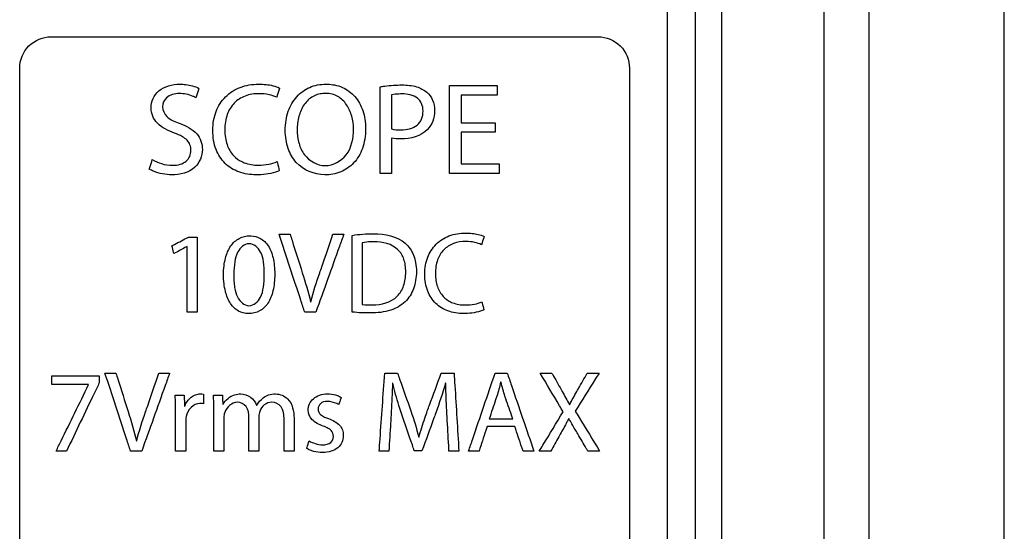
# Model space of a CAD drawing. Header units: inches. Extents: x 0 to 34, y 0 to 22.
# Tile 15 of 86: x 5.231 to 5.703, y 12.339 to 12.585. Entities that reach past the tile are written whole.
import ezdxf

# ---------------------------------------------------------------- set-up
doc = ezdxf.new("R2010")
doc.units = ezdxf.units.IN
doc.header["$LTSCALE"] = 1.87
doc.header["$MEASUREMENT"] = 0
doc.layers.get('0').update_dxf_attribs({"linetype": 'CONTINUOUS'})
doc.layers.add('DATUMCURVES', color=7, linetype='CONTINUOUS')

msp = doc.modelspace()

# ---------------------------------------------------------------- linework, layer by layer
at = {"color": 7, "linetype": 'CONTINUOUS'}
for p, q in [((5.61676, 13.05727), (5.61676, 9.89978)), ((5.63841, 13.03228), (5.63841, 9.89978)), ((5.70336, 9.77466), (5.70335, 13.03359)), ((5.5678, 12.98266), (5.5678, 9.92016)), ((5.5553, 9.93266), (5.5553, 12.97016))]:
    msp.add_line(p, q, dxfattribs=at)
at = {"layer": 'DATUMCURVES', "color": 40, "linetype": 'CONTINUOUS'}
for points, knots in [([(5.55529, 9.93266, -0.03845), (5.55529, 10.09086, -0.03845), (5.55529, 11.10336, -0.03845), (5.55529, 12.11586, -0.03845), (5.55529, 12.97015, -0.03845)], [0, 0, 0, 0, 0.15625, 1, 1, 1, 1]), ([(5.54175, 12.94058, -0.03845), (5.54175, 12.87203, -0.03845), (5.54175, 12.43334, -0.03845), (5.54175, 11.99466, -0.03845), (5.54175, 11.62452, -0.03845)], [0, 0, 0, 0, 0.15625, 1, 1, 1, 1]), ([(5.23128, 12.56166, -0.03845), (5.23128, 12.56548, -0.03845), (5.2345, 12.57344, -0.03845), (5.24246, 12.57666, -0.03845), (5.24628, 12.57666, -0.03845)], [0, 0, 0, 0, 0.499996, 1, 1, 1, 1]), ([(5.24628, 12.57666, -0.03845), (5.25994, 12.57666, -0.03845), (5.3474, 12.57666, -0.03845), (5.43485, 12.57666, -0.03845), (5.50864, 12.57666, -0.03845)], [0, 0, 0, 0, 0.15625, 1, 1, 1, 1]), ([(5.50864, 12.57666, -0.03845), (5.51247, 12.57666, -0.03845), (5.52042, 12.57344, -0.03845), (5.52364, 12.56548, -0.03845), (5.52364, 12.56166, -0.03845)], [0, 0, 0, 0, 0.500004, 1, 1, 1, 1]), ([(5.23128, 11.64081, -0.03845), (5.23128, 11.68877, -0.03845), (5.23128, 11.99572, -0.03845), (5.23128, 12.30267, -0.03845), (5.23128, 12.56166, -0.03845)], [0, 0, 0, 0, 0.15625, 1, 1, 1, 1]), ([(5.52364, 12.56166, -0.03845), (5.52364, 12.5137, -0.03845), (5.52364, 12.20675, -0.03845), (5.52364, 11.8998, -0.03845), (5.52364, 11.64081, -0.03845)], [0, 0, 0, 0, 0.15625, 1, 1, 1, 1]), ([(5.30543, 12.53049, -0.03845), (5.30248, 12.53157, -0.03845), (5.29823, 12.53355, -0.03845), (5.29478, 12.53842, -0.03845), (5.29402, 12.5427, -0.03845), (5.29494, 12.54717, -0.03845), (5.29907, 12.55252, -0.03845), (5.30446, 12.55394, -0.03845), (5.30793, 12.55394, -0.03845)], [0, 0, 0, 0, 0.254104, 0.360521, 0.470503, 0.596234, 0.71923, 1, 1, 1, 1]), ([(5.30793, 12.55394, -0.03845), (5.30893, 12.55394, -0.03845), (5.31209, 12.55376, -0.03845), (5.3153, 12.55298, -0.03845), (5.31719, 12.55187, -0.03845)], [0, 0, 0, 0, 0.3135, 1, 1, 1, 1]), ([(5.34462, 12.51042, -0.03845), (5.34183, 12.51042, -0.03845), (5.33639, 12.51122, -0.03845), (5.3293, 12.51552, -0.03845), (5.32558, 12.52141, -0.03845), (5.32411, 12.52703, -0.03845), (5.32374, 12.53176, -0.03845), (5.32412, 12.53648, -0.03845), (5.32566, 12.54215, -0.03845), (5.32952, 12.54828, -0.03845), (5.33696, 12.55301, -0.03845), (5.34284, 12.55394, -0.03845), (5.34587, 12.55394, -0.03845)], [0, 0, 0, 0, 0.12241, 0.235729, 0.352528, 0.417571, 0.489506, 0.559308, 0.624455, 0.745982, 0.867078, 1, 1, 1, 1]), ([(5.34587, 12.55394, -0.03845), (5.34706, 12.55394, -0.03845), (5.35045, 12.55375, -0.03845), (5.3539, 12.55309, -0.03845), (5.35588, 12.55206, -0.03845)], [0, 0, 0, 0, 0.347748, 1, 1, 1, 1]), ([(5.37759, 12.51042, -0.03845), (5.37252, 12.51052, -0.03845), (5.36455, 12.51375, -0.03845), (5.36016, 12.52191, -0.03845), (5.35883, 12.52731, -0.03845), (5.3585, 12.53188, -0.03845), (5.35884, 12.5365, -0.03845), (5.36023, 12.54213, -0.03845), (5.36361, 12.54815, -0.03845), (5.37019, 12.55295, -0.03845), (5.37574, 12.55398, -0.03845), (5.37868, 12.55394, -0.03845), (5.37896, 12.55393, -0.03845)], [0, 0, 0, 0, 0.22841, 0.347715, 0.413048, 0.483381, 0.556967, 0.625025, 0.748726, 0.8655, 0.987272, 1, 1, 1, 1]), ([(5.37896, 12.55393, -0.03845), (5.38007, 12.55388, -0.03845), (5.38247, 12.55361, -0.03845), (5.38716, 12.55216, -0.03845), (5.39247, 12.54825, -0.03845), (5.39564, 12.54241, -0.03845), (5.39692, 12.53705, -0.03845), (5.39724, 12.53242, -0.03845), (5.39689, 12.52766, -0.03845), (5.39545, 12.52187, -0.03845), (5.39196, 12.51584, -0.03845), (5.3853, 12.51134, -0.03845), (5.38021, 12.51037, -0.03845), (5.37759, 12.51042, -0.03845)], [0, 0, 0, 0, 0.05178, 0.112374, 0.228093, 0.34877, 0.414481, 0.484835, 0.564501, 0.636212, 0.762689, 0.87974, 1, 1, 1, 1]), ([(5.40418, 12.55269, -0.03845), (5.40489, 12.55282, -0.03845), (5.40834, 12.55338, -0.03845), (5.41184, 12.55356, -0.03845), (5.41462, 12.55356, -0.03845)], [0, 0, 0, 0, 0.205145, 1, 1, 1, 1]), ([(5.40418, 12.51111, -0.03845), (5.40418, 12.51328, -0.03845), (5.40418, 12.52714, -0.03845), (5.40418, 12.54099, -0.03845), (5.40418, 12.55269, -0.03845)], [0, 0, 0, 0, 0.15625, 1, 1, 1, 1]), ([(5.41462, 12.55356, -0.03845), (5.41697, 12.55356, -0.03845), (5.42119, 12.55319, -0.03845), (5.42649, 12.55057, -0.03845), (5.42961, 12.54629, -0.03845), (5.43046, 12.54124, -0.03845), (5.42976, 12.5362, -0.03845), (5.42542, 12.52939, -0.03845), (5.41856, 12.52762, -0.03845), (5.41399, 12.52762, -0.03845)], [0, 0, 0, 0, 0.153738, 0.273353, 0.374819, 0.487537, 0.600589, 0.701304, 1, 1, 1, 1]), ([(5.43737, 12.51111, -0.03845), (5.43737, 12.51331, -0.03845), (5.43737, 12.52735, -0.03845), (5.43737, 12.5414, -0.03845), (5.43737, 12.55325, -0.03845)], [0, 0, 0, 0, 0.15625, 1, 1, 1, 1]), ([(5.43737, 12.55325, -0.03845), (5.43856, 12.55325, -0.03845), (5.44616, 12.55325, -0.03845), (5.45377, 12.55325, -0.03845), (5.46019, 12.55325, -0.03845)], [0, 0, 0, 0, 0.15625, 1, 1, 1, 1]), ([(5.46019, 12.55325, -0.03845), (5.46019, 12.55301, -0.03845), (5.46019, 12.55149, -0.03845), (5.46019, 12.54997, -0.03845), (5.46019, 12.54869, -0.03845)], [0, 0, 0, 0, 0.15625, 1, 1, 1, 1]), ([(5.30775, 12.54944, -0.03845), (5.30559, 12.54944, -0.03845), (5.30147, 12.54849, -0.03845), (5.29905, 12.54293, -0.03845), (5.30179, 12.53723, -0.03845), (5.30593, 12.53587, -0.03845), (5.30818, 12.53499, -0.03845)], [0, 0, 0, 0, 0.27624, 0.472978, 0.691122, 1, 1, 1, 1]), ([(5.31569, 12.54743, -0.03845), (5.31528, 12.54768, -0.03845), (5.31283, 12.54893, -0.03845), (5.31002, 12.54944, -0.03845), (5.30775, 12.54944, -0.03845)], [0, 0, 0, 0, 0.172263, 1, 1, 1, 1]), ([(5.31719, 12.55187, -0.03845), (5.31711, 12.55164, -0.03845), (5.31661, 12.55016, -0.03845), (5.31611, 12.54868, -0.03845), (5.31569, 12.54743, -0.03845)], [0, 0, 0, 0, 0.15625, 1, 1, 1, 1]), ([(5.3545, 12.54762, -0.03845), (5.35335, 12.5482, -0.03845), (5.35056, 12.54909, -0.03845), (5.3454, 12.5496, -0.03845), (5.33937, 12.54874, -0.03845), (5.33372, 12.54514, -0.03845), (5.3309, 12.54033, -0.03845), (5.3298, 12.53581, -0.03845), (5.32953, 12.53207, -0.03845), (5.32978, 12.52837, -0.03845), (5.33081, 12.52403, -0.03845), (5.33326, 12.51968, -0.03845), (5.33633, 12.51746, -0.03845), (5.3378, 12.51674, -0.03845)], [0, 0, 0, 0, 0.071839, 0.161183, 0.288217, 0.403295, 0.522129, 0.588472, 0.661613, 0.730701, 0.794172, 0.909379, 1, 1, 1, 1]), ([(5.35588, 12.55206, -0.03845), (5.3558, 12.55183, -0.03845), (5.35535, 12.55035, -0.03845), (5.35489, 12.54887, -0.03845), (5.3545, 12.54762, -0.03845)], [0, 0, 0, 0, 0.15625, 1, 1, 1, 1]), ([(5.37723, 12.54949, -0.03845), (5.37637, 12.54945, -0.03845), (5.37453, 12.54919, -0.03845), (5.37098, 12.54782, -0.03845), (5.36726, 12.54425, -0.03845), (5.36482, 12.53844, -0.03845), (5.36402, 12.53199, -0.03845), (5.36488, 12.52558, -0.03845), (5.36808, 12.51821, -0.03845), (5.37396, 12.51487, -0.03845), (5.37778, 12.51486, -0.03845)], [0, 0, 0, 0, 0.053622, 0.115523, 0.235866, 0.364552, 0.5035, 0.638778, 0.765092, 1, 1, 1, 1]), ([(5.37778, 12.51486, -0.03845), (5.3816, 12.51485, -0.03845), (5.38975, 12.51947, -0.03845), (5.39179, 12.53025, -0.03845), (5.3908, 12.53856, -0.03845), (5.38838, 12.5442, -0.03845), (5.38474, 12.54777, -0.03845), (5.38101, 12.54926, -0.03845), (5.37873, 12.54952, -0.03845), (5.37744, 12.5495, -0.03845), (5.37723, 12.54949, -0.03845)], [0, 0, 0, 0, 0.230251, 0.49236, 0.620328, 0.743624, 0.860986, 0.921431, 0.986895, 1, 1, 1, 1]), ([(5.41474, 12.54925, -0.03845), (5.41419, 12.54925, -0.03845), (5.41247, 12.5492, -0.03845), (5.41076, 12.54904, -0.03845), (5.40962, 12.54881, -0.03845)], [0, 0, 0, 0, 0.324625, 1, 1, 1, 1]), ([(5.40962, 12.54881, -0.03845), (5.40962, 12.54796, -0.03845), (5.40962, 12.5425, -0.03845), (5.40962, 12.53704, -0.03845), (5.40962, 12.53243, -0.03845)], [0, 0, 0, 0, 0.15625, 1, 1, 1, 1]), ([(5.41412, 12.53199, -0.03845), (5.41682, 12.53199, -0.03845), (5.4211, 12.53282, -0.03845), (5.4243, 12.53715, -0.03845), (5.42488, 12.54089, -0.03845), (5.42432, 12.54458, -0.03845), (5.42122, 12.54858, -0.03845), (5.41725, 12.54925, -0.03845), (5.41474, 12.54925, -0.03845)], [0, 0, 0, 0, 0.270394, 0.386836, 0.51567, 0.640352, 0.749773, 1, 1, 1, 1]), ([(5.46019, 12.54869, -0.03845), (5.45929, 12.54869, -0.03845), (5.45351, 12.54869, -0.03845), (5.44774, 12.54869, -0.03845), (5.44287, 12.54869, -0.03845)], [0, 0, 0, 0, 0.15625, 1, 1, 1, 1]), ([(5.44287, 12.54869, -0.03845), (5.44287, 12.54799, -0.03845), (5.44287, 12.54355, -0.03845), (5.44287, 12.53912, -0.03845), (5.44287, 12.53537, -0.03845)], [0, 0, 0, 0, 0.15625, 1, 1, 1, 1]), ([(5.30818, 12.53499, -0.03845), (5.3111, 12.53384, -0.03845), (5.31676, 12.53134, -0.03845), (5.31887, 12.52526, -0.03845), (5.31887, 12.52262, -0.03845)], [0, 0, 0, 0, 0.543022, 1, 1, 1, 1]), ([(5.44287, 12.53537, -0.03845), (5.44372, 12.53537, -0.03845), (5.44916, 12.53537, -0.03845), (5.4546, 12.53537, -0.03845), (5.45919, 12.53537, -0.03845)], [0, 0, 0, 0, 0.15625, 1, 1, 1, 1]), ([(5.45919, 12.53537, -0.03845), (5.45919, 12.53514, -0.03845), (5.45919, 12.53363, -0.03845), (5.45919, 12.53213, -0.03845), (5.45919, 12.53087, -0.03845)], [0, 0, 0, 0, 0.15625, 1, 1, 1, 1]), ([(5.45919, 12.53087, -0.03845), (5.45834, 12.53087, -0.03845), (5.4529, 12.53087, -0.03845), (5.44746, 12.53087, -0.03845), (5.44287, 12.53087, -0.03845)], [0, 0, 0, 0, 0.15625, 1, 1, 1, 1]), ([(5.44287, 12.53087, -0.03845), (5.44287, 12.53008, -0.03845), (5.44287, 12.52501, -0.03845), (5.44287, 12.51995, -0.03845), (5.44287, 12.51568, -0.03845)], [0, 0, 0, 0, 0.15625, 1, 1, 1, 1]), ([(5.29487, 12.51774, -0.03845), (5.29621, 12.51688, -0.03845), (5.29936, 12.51551, -0.03845), (5.30401, 12.51479, -0.03845), (5.30813, 12.51525, -0.03845), (5.31112, 12.51672, -0.03845), (5.31302, 12.51919, -0.03845), (5.31352, 12.52207, -0.03845), (5.31313, 12.52486, -0.03845), (5.3116, 12.52714, -0.03845), (5.31018, 12.52822, -0.03845), (5.3094, 12.52869, -0.03845)], [0, 0, 0, 0, 0.154459, 0.329005, 0.450644, 0.551923, 0.644143, 0.741262, 0.827751, 0.911469, 1, 1, 1, 1]), ([(5.40962, 12.52799, -0.03845), (5.40962, 12.52711, -0.03845), (5.40962, 12.52149, -0.03845), (5.40962, 12.51586, -0.03845), (5.40962, 12.51111, -0.03845)], [0, 0, 0, 0, 0.15625, 1, 1, 1, 1]), ([(5.31887, 12.52262, -0.03845), (5.31887, 12.51953, -0.03845), (5.31584, 12.51211, -0.03845), (5.30807, 12.51042, -0.03845), (5.30418, 12.51042, -0.03845)], [0, 0, 0, 0, 0.442867, 1, 1, 1, 1]), ([(5.29343, 12.51317, -0.03845), (5.2935, 12.51341, -0.03845), (5.29398, 12.51493, -0.03845), (5.29446, 12.51645, -0.03845), (5.29487, 12.51774, -0.03845)], [0, 0, 0, 0, 0.15625, 1, 1, 1, 1]), ([(5.3378, 12.51674, -0.03845), (5.33817, 12.51656, -0.03845), (5.34068, 12.51545, -0.03845), (5.3451, 12.51482, -0.03845), (5.35044, 12.51535, -0.03845), (5.35342, 12.51619, -0.03845), (5.35469, 12.5168, -0.03845)], [0, 0, 0, 0, 0.070467, 0.470492, 0.756017, 1, 1, 1, 1]), ([(5.35469, 12.5168, -0.03845), (5.35474, 12.51657, -0.03845), (5.3551, 12.51511, -0.03845), (5.35545, 12.51366, -0.03845), (5.35575, 12.51242, -0.03845)], [0, 0, 0, 0, 0.15625, 1, 1, 1, 1]), ([(5.44287, 12.51568, -0.03845), (5.44382, 12.51568, -0.03845), (5.4499, 12.51568, -0.03845), (5.45599, 12.51568, -0.03845), (5.46112, 12.51568, -0.03845)], [0, 0, 0, 0, 0.15625, 1, 1, 1, 1]), ([(5.46112, 12.51568, -0.03845), (5.46112, 12.51544, -0.03845), (5.46112, 12.51392, -0.03845), (5.46112, 12.5124, -0.03845), (5.46112, 12.51111, -0.03845)], [0, 0, 0, 0, 0.15625, 1, 1, 1, 1]), ([(5.30418, 12.51042, -0.03845), (5.30123, 12.51042, -0.03845), (5.29744, 12.51112, -0.03845), (5.29407, 12.51275, -0.03845), (5.29343, 12.51317, -0.03845)], [0, 0, 0, 0, 0.792678, 1, 1, 1, 1]), ([(5.35575, 12.51242, -0.03845), (5.35516, 12.51212, -0.03845), (5.3516, 12.5108, -0.03845), (5.34775, 12.51042, -0.03845), (5.34462, 12.51042, -0.03845)], [0, 0, 0, 0, 0.174071, 1, 1, 1, 1]), ([(5.40962, 12.51111, -0.03845), (5.40934, 12.51111, -0.03845), (5.40752, 12.51111, -0.03845), (5.40571, 12.51111, -0.03845), (5.40418, 12.51111, -0.03845)], [0, 0, 0, 0, 0.15625, 1, 1, 1, 1]), ([(5.46112, 12.51111, -0.03845), (5.45989, 12.51111, -0.03845), (5.45197, 12.51111, -0.03845), (5.44405, 12.51111, -0.03845), (5.43737, 12.51111, -0.03845)], [0, 0, 0, 0, 0.15625, 1, 1, 1, 1]), ([(5.36794, 12.44445, -0.03845), (5.3673, 12.44639, -0.03845), (5.36321, 12.45887, -0.03845), (5.35912, 12.47134, -0.03845), (5.35567, 12.48187, -0.03845)], [0, 0, 0, 0, 0.15625, 1, 1, 1, 1]), ([(5.35567, 12.48187, -0.03845), (5.35595, 12.48187, -0.03845), (5.3577, 12.48187, -0.03845), (5.35946, 12.48187, -0.03845), (5.36094, 12.48187, -0.03845)], [0, 0, 0, 0, 0.15625, 1, 1, 1, 1]), ([(5.36094, 12.48187, -0.03845), (5.36125, 12.48091, -0.03845), (5.36319, 12.47476, -0.03845), (5.36514, 12.46862, -0.03845), (5.36678, 12.46343, -0.03845)], [0, 0, 0, 0, 0.15625, 1, 1, 1, 1]), ([(5.38665, 12.48187, -0.03845), (5.38596, 12.47992, -0.03845), (5.3815, 12.46745, -0.03845), (5.37704, 12.45497, -0.03845), (5.37327, 12.44445, -0.03845)], [0, 0, 0, 0, 0.15625, 1, 1, 1, 1]), ([(5.37516, 12.46338, -0.03845), (5.37549, 12.46434, -0.03845), (5.3776, 12.47051, -0.03845), (5.37971, 12.47667, -0.03845), (5.38149, 12.48187, -0.03845)], [0, 0, 0, 0, 0.15625, 1, 1, 1, 1]), ([(5.38149, 12.48187, -0.03845), (5.38176, 12.48187, -0.03845), (5.38348, 12.48187, -0.03845), (5.3852, 12.48187, -0.03845), (5.38665, 12.48187, -0.03845)], [0, 0, 0, 0, 0.15625, 1, 1, 1, 1]), ([(5.401, 12.48215, -0.03845), (5.40628, 12.48215, -0.03845), (5.41476, 12.48057, -0.03845), (5.41996, 12.47296, -0.03845), (5.42128, 12.46815, -0.03845), (5.42159, 12.464, -0.03845), (5.42127, 12.45977, -0.03845), (5.41993, 12.45464, -0.03845), (5.41646, 12.44885, -0.03845), (5.40875, 12.44474, -0.03845), (5.40276, 12.44411, -0.03845), (5.3995, 12.44411, -0.03845)], [0, 0, 0, 0, 0.246107, 0.352735, 0.411515, 0.477472, 0.545537, 0.608374, 0.723842, 0.847853, 1, 1, 1, 1]), ([(5.44394, 12.44383, -0.03845), (5.44146, 12.44383, -0.03845), (5.43662, 12.44455, -0.03845), (5.43033, 12.44836, -0.03845), (5.42703, 12.45359, -0.03845), (5.42572, 12.45859, -0.03845), (5.42539, 12.46278, -0.03845), (5.42573, 12.46698, -0.03845), (5.42709, 12.47201, -0.03845), (5.43053, 12.47745, -0.03845), (5.43714, 12.48165, -0.03845), (5.44236, 12.48248, -0.03845), (5.44505, 12.48248, -0.03845)], [0, 0, 0, 0, 0.122386, 0.235693, 0.352488, 0.417533, 0.489472, 0.559284, 0.624437, 0.74597, 0.86707, 1, 1, 1, 1]), ([(5.44505, 12.48248, -0.03845), (5.4461, 12.48248, -0.03845), (5.44911, 12.48231, -0.03845), (5.45218, 12.48173, -0.03845), (5.45393, 12.48082, -0.03845)], [0, 0, 0, 0, 0.347639, 1, 1, 1, 1]), ([(5.30428, 12.47632, -0.03845), (5.30469, 12.47654, -0.03845), (5.30732, 12.47794, -0.03845), (5.30995, 12.47935, -0.03845), (5.31216, 12.48054, -0.03845)], [0, 0, 0, 0, 0.15625, 1, 1, 1, 1]), ([(5.31216, 12.48054, -0.03845), (5.31238, 12.48054, -0.03845), (5.31377, 12.48054, -0.03845), (5.31516, 12.48054, -0.03845), (5.31633, 12.48054, -0.03845)], [0, 0, 0, 0, 0.15625, 1, 1, 1, 1]), ([(5.31633, 12.48054, -0.03845), (5.31633, 12.47866, -0.03845), (5.31633, 12.46663, -0.03845), (5.31633, 12.4546, -0.03845), (5.31633, 12.44445, -0.03845)], [0, 0, 0, 0, 0.15625, 1, 1, 1, 1]), ([(5.34102, 12.44383, -0.03845), (5.33932, 12.44386, -0.03845), (5.33587, 12.44465, -0.03845), (5.33183, 12.44875, -0.03845), (5.32999, 12.45359, -0.03845), (5.32917, 12.4583, -0.03845), (5.32892, 12.4624, -0.03845), (5.32914, 12.46653, -0.03845), (5.33, 12.47132, -0.03845), (5.33198, 12.47626, -0.03845), (5.33627, 12.48033, -0.03845), (5.34002, 12.48118, -0.03845), (5.34196, 12.48114, -0.03845), (5.34214, 12.48114, -0.03845)], [0, 0, 0, 0, 0.099843, 0.203323, 0.329158, 0.404259, 0.488566, 0.574321, 0.650604, 0.778841, 0.885912, 0.989636, 1, 1, 1, 1]), ([(5.34122, 12.47737, -0.03845), (5.33901, 12.47737, -0.03845), (5.33557, 12.47404, -0.03845), (5.3342, 12.4684, -0.03845), (5.33383, 12.46359, -0.03845), (5.33392, 12.45943, -0.03845), (5.3344, 12.45568, -0.03845), (5.33544, 12.45099, -0.03845), (5.33893, 12.44761, -0.03845), (5.34117, 12.44761, -0.03845)], [0, 0, 0, 0, 0.186479, 0.323034, 0.495379, 0.589175, 0.673122, 0.812059, 1, 1, 1, 1]), ([(5.34214, 12.48114, -0.03845), (5.34372, 12.48107, -0.03845), (5.34703, 12.48023, -0.03845), (5.35096, 12.47624, -0.03845), (5.35269, 12.47143, -0.03845), (5.35343, 12.46683, -0.03845), (5.35361, 12.4628, -0.03845), (5.35343, 12.45869, -0.03845), (5.35266, 12.45386, -0.03845), (5.35085, 12.44883, -0.03845), (5.34656, 12.44461, -0.03845), (5.34287, 12.44381, -0.03845), (5.34102, 12.44383, -0.03845)], [0, 0, 0, 0, 0.094944, 0.200158, 0.325814, 0.40018, 0.483102, 0.571253, 0.649592, 0.780463, 0.889439, 1, 1, 1, 1]), ([(5.34122, 12.44761, -0.03845), (5.3435, 12.44761, -0.03845), (5.34711, 12.45097, -0.03845), (5.34827, 12.45683, -0.03845), (5.3487, 12.46259, -0.03845), (5.34828, 12.46832, -0.03845), (5.34717, 12.47411, -0.03845), (5.34351, 12.47737, -0.03845), (5.34122, 12.47737, -0.03845)], [0, 0, 0, 0, 0.191389, 0.329096, 0.50377, 0.673066, 0.807861, 1, 1, 1, 1]), ([(5.39067, 12.44456, -0.03845), (5.39067, 12.44647, -0.03845), (5.39067, 12.45875, -0.03845), (5.39067, 12.47102, -0.03845), (5.39067, 12.48137, -0.03845)], [0, 0, 0, 0, 0.15625, 1, 1, 1, 1]), ([(5.40122, 12.47832, -0.03845), (5.40063, 12.47832, -0.03845), (5.39874, 12.47827, -0.03845), (5.39684, 12.47809, -0.03845), (5.39555, 12.47782, -0.03845)], [0, 0, 0, 0, 0.309305, 1, 1, 1, 1]), ([(5.39555, 12.47782, -0.03845), (5.39555, 12.47628, -0.03845), (5.39555, 12.46641, -0.03845), (5.39555, 12.45655, -0.03845), (5.39555, 12.44822, -0.03845)], [0, 0, 0, 0, 0.15625, 1, 1, 1, 1]), ([(5.40044, 12.448, -0.03845), (5.40462, 12.44798, -0.03845), (5.4115, 12.44973, -0.03845), (5.41525, 12.45625, -0.03845), (5.41623, 12.46039, -0.03845), (5.41645, 12.46374, -0.03845), (5.41626, 12.46699, -0.03845), (5.41539, 12.47072, -0.03845), (5.41178, 12.47681, -0.03845), (5.40524, 12.47832, -0.03845), (5.40122, 12.47832, -0.03845)], [0, 0, 0, 0, 0.257048, 0.377129, 0.443944, 0.517634, 0.58312, 0.643047, 0.752654, 1, 1, 1, 1]), ([(5.45271, 12.47687, -0.03845), (5.45169, 12.47738, -0.03845), (5.44921, 12.47818, -0.03845), (5.44462, 12.47863, -0.03845), (5.43928, 12.47786, -0.03845), (5.43425, 12.47467, -0.03845), (5.43175, 12.4704, -0.03845), (5.43077, 12.46638, -0.03845), (5.43053, 12.46305, -0.03845), (5.43075, 12.45977, -0.03845), (5.43167, 12.45592, -0.03845), (5.43385, 12.45206, -0.03845), (5.43658, 12.45009, -0.03845), (5.43788, 12.44944, -0.03845)], [0, 0, 0, 0, 0.07183, 0.161202, 0.288201, 0.403288, 0.522138, 0.588482, 0.661619, 0.730695, 0.794158, 0.909367, 1, 1, 1, 1]), ([(5.45393, 12.48082, -0.03845), (5.45387, 12.48061, -0.03845), (5.45346, 12.4793, -0.03845), (5.45305, 12.47798, -0.03845), (5.45271, 12.47687, -0.03845)], [0, 0, 0, 0, 0.15625, 1, 1, 1, 1]), ([(5.30522, 12.4726, -0.03845), (5.30517, 12.47279, -0.03845), (5.30486, 12.47403, -0.03845), (5.30455, 12.47527, -0.03845), (5.30428, 12.47632, -0.03845)], [0, 0, 0, 0, 0.15625, 1, 1, 1, 1]), ([(5.3115, 12.47598, -0.03845), (5.31117, 12.47581, -0.03845), (5.30908, 12.47468, -0.03845), (5.30699, 12.47355, -0.03845), (5.30522, 12.4726, -0.03845)], [0, 0, 0, 0, 0.15625, 1, 1, 1, 1]), ([(5.31161, 12.44445, -0.03845), (5.31161, 12.44609, -0.03845), (5.31161, 12.4566, -0.03845), (5.31161, 12.46711, -0.03845), (5.31161, 12.47598, -0.03845)], [0, 0, 0, 0, 0.15625, 1, 1, 1, 1]), ([(5.43788, 12.44944, -0.03845), (5.43821, 12.44928, -0.03845), (5.44043, 12.4483, -0.03845), (5.44436, 12.44774, -0.03845), (5.44911, 12.44821, -0.03845), (5.45175, 12.44895, -0.03845), (5.45288, 12.4495, -0.03845)], [0, 0, 0, 0, 0.070478, 0.470531, 0.755986, 1, 1, 1, 1]), ([(5.45288, 12.4495, -0.03845), (5.45293, 12.4493, -0.03845), (5.45324, 12.448, -0.03845), (5.45355, 12.4467, -0.03845), (5.45382, 12.44561, -0.03845)], [0, 0, 0, 0, 0.15625, 1, 1, 1, 1]), ([(5.31633, 12.44445, -0.03845), (5.31609, 12.44445, -0.03845), (5.31451, 12.44445, -0.03845), (5.31294, 12.44445, -0.03845), (5.31161, 12.44445, -0.03845)], [0, 0, 0, 0, 0.15625, 1, 1, 1, 1]), ([(5.37327, 12.44445, -0.03845), (5.373, 12.44445, -0.03845), (5.37122, 12.44445, -0.03845), (5.36944, 12.44445, -0.03845), (5.36794, 12.44445, -0.03845)], [0, 0, 0, 0, 0.15625, 1, 1, 1, 1]), ([(5.45382, 12.44561, -0.03845), (5.4533, 12.44534, -0.03845), (5.45013, 12.44417, -0.03845), (5.44671, 12.44383, -0.03845), (5.44394, 12.44383, -0.03845)], [0, 0, 0, 0, 0.174019, 1, 1, 1, 1]), ([(5.24667, 12.40982, -0.03845), (5.24667, 12.41003, -0.03845), (5.24667, 12.41138, -0.03845), (5.24667, 12.41273, -0.03845), (5.24667, 12.41387, -0.03845)], [0, 0, 0, 0, 0.15625, 1, 1, 1, 1]), ([(5.24667, 12.41387, -0.03845), (5.24786, 12.41387, -0.03845), (5.25544, 12.41387, -0.03845), (5.26303, 12.41387, -0.03845), (5.26944, 12.41387, -0.03845)], [0, 0, 0, 0, 0.15625, 1, 1, 1, 1]), ([(5.28444, 12.37778, -0.03845), (5.2838, 12.37973, -0.03845), (5.27971, 12.3922, -0.03845), (5.27562, 12.40468, -0.03845), (5.27217, 12.4152, -0.03845)], [0, 0, 0, 0, 0.15625, 1, 1, 1, 1]), ([(5.27217, 12.4152, -0.03845), (5.27245, 12.4152, -0.03845), (5.2742, 12.4152, -0.03845), (5.27596, 12.4152, -0.03845), (5.27745, 12.4152, -0.03845)], [0, 0, 0, 0, 0.15625, 1, 1, 1, 1]), ([(5.27745, 12.4152, -0.03845), (5.27775, 12.41424, -0.03845), (5.27969, 12.4081, -0.03845), (5.28164, 12.40195, -0.03845), (5.28328, 12.39677, -0.03845)], [0, 0, 0, 0, 0.15625, 1, 1, 1, 1]), ([(5.30315, 12.4152, -0.03845), (5.30246, 12.41325, -0.03845), (5.298, 12.40078, -0.03845), (5.29354, 12.3883, -0.03845), (5.28977, 12.37778, -0.03845)], [0, 0, 0, 0, 0.15625, 1, 1, 1, 1]), ([(5.29166, 12.39671, -0.03845), (5.29199, 12.39768, -0.03845), (5.2941, 12.40384, -0.03845), (5.29621, 12.41, -0.03845), (5.29799, 12.4152, -0.03845)], [0, 0, 0, 0, 0.15625, 1, 1, 1, 1]), ([(5.29799, 12.4152, -0.03845), (5.29826, 12.4152, -0.03845), (5.29998, 12.4152, -0.03845), (5.3017, 12.4152, -0.03845), (5.30315, 12.4152, -0.03845)], [0, 0, 0, 0, 0.15625, 1, 1, 1, 1]), ([(5.40367, 12.37778, -0.03845), (5.4038, 12.37973, -0.03845), (5.40467, 12.3922, -0.03845), (5.40554, 12.40468, -0.03845), (5.40628, 12.4152, -0.03845)], [0, 0, 0, 0, 0.15625, 1, 1, 1, 1]), ([(5.40628, 12.4152, -0.03845), (5.4066, 12.4152, -0.03845), (5.40865, 12.4152, -0.03845), (5.41071, 12.4152, -0.03845), (5.41244, 12.4152, -0.03845)], [0, 0, 0, 0, 0.15625, 1, 1, 1, 1]), ([(5.41244, 12.4152, -0.03845), (5.41277, 12.41426, -0.03845), (5.4149, 12.40823, -0.03845), (5.41703, 12.40219, -0.03845), (5.41883, 12.3971, -0.03845)], [0, 0, 0, 0, 0.15625, 1, 1, 1, 1]), ([(5.42671, 12.3971, -0.03845), (5.42706, 12.39804, -0.03845), (5.42928, 12.40408, -0.03845), (5.4315, 12.41011, -0.03845), (5.43338, 12.4152, -0.03845)], [0, 0, 0, 0, 0.15625, 1, 1, 1, 1]), ([(5.43338, 12.4152, -0.03845), (5.4337, 12.4152, -0.03845), (5.43575, 12.4152, -0.03845), (5.4378, 12.4152, -0.03845), (5.43954, 12.4152, -0.03845)], [0, 0, 0, 0, 0.15625, 1, 1, 1, 1]), ([(5.43954, 12.4152, -0.03845), (5.43966, 12.41325, -0.03845), (5.44044, 12.40078, -0.03845), (5.44121, 12.3883, -0.03845), (5.44187, 12.37778, -0.03845)], [0, 0, 0, 0, 0.15625, 1, 1, 1, 1]), ([(5.4465, 12.37778, -0.03845), (5.44716, 12.37973, -0.03845), (5.4514, 12.3922, -0.03845), (5.45564, 12.40468, -0.03845), (5.45922, 12.4152, -0.03845)], [0, 0, 0, 0, 0.15625, 1, 1, 1, 1]), ([(5.45922, 12.4152, -0.03845), (5.45952, 12.4152, -0.03845), (5.46146, 12.4152, -0.03845), (5.46341, 12.4152, -0.03845), (5.46505, 12.4152, -0.03845)], [0, 0, 0, 0, 0.15625, 1, 1, 1, 1]), ([(5.46505, 12.4152, -0.03845), (5.46571, 12.41325, -0.03845), (5.46997, 12.40078, -0.03845), (5.47423, 12.3883, -0.03845), (5.47782, 12.37778, -0.03845)], [0, 0, 0, 0, 0.15625, 1, 1, 1, 1]), ([(5.49183, 12.39671, -0.03845), (5.49125, 12.39768, -0.03845), (5.48759, 12.40384, -0.03845), (5.48393, 12.41, -0.03845), (5.48083, 12.4152, -0.03845)], [0, 0, 0, 0, 0.15625, 1, 1, 1, 1]), ([(5.48083, 12.4152, -0.03845), (5.48113, 12.4152, -0.03845), (5.483, 12.4152, -0.03845), (5.48487, 12.4152, -0.03845), (5.48644, 12.4152, -0.03845)], [0, 0, 0, 0, 0.15625, 1, 1, 1, 1]), ([(5.48644, 12.4152, -0.03845), (5.4867, 12.41475, -0.03845), (5.48835, 12.41182, -0.03845), (5.49, 12.4089, -0.03845), (5.49139, 12.40643, -0.03845)], [0, 0, 0, 0, 0.15625, 1, 1, 1, 1]), ([(5.50904, 12.4152, -0.03845), (5.50845, 12.41425, -0.03845), (5.50466, 12.40818, -0.03845), (5.50086, 12.40211, -0.03845), (5.49766, 12.39699, -0.03845)], [0, 0, 0, 0, 0.15625, 1, 1, 1, 1]), ([(5.49838, 12.40643, -0.03845), (5.49865, 12.40689, -0.03845), (5.50033, 12.40981, -0.03845), (5.50201, 12.41274, -0.03845), (5.50343, 12.4152, -0.03845)], [0, 0, 0, 0, 0.15625, 1, 1, 1, 1]), ([(5.50343, 12.4152, -0.03845), (5.50373, 12.4152, -0.03845), (5.5056, 12.4152, -0.03845), (5.50747, 12.4152, -0.03845), (5.50904, 12.4152, -0.03845)], [0, 0, 0, 0, 0.15625, 1, 1, 1, 1]), ([(5.26433, 12.40982, -0.03845), (5.26341, 12.40982, -0.03845), (5.25752, 12.40982, -0.03845), (5.25164, 12.40982, -0.03845), (5.24667, 12.40982, -0.03845)], [0, 0, 0, 0, 0.15625, 1, 1, 1, 1]), ([(5.24872, 12.37778, -0.03845), (5.24954, 12.37944, -0.03845), (5.25474, 12.39008, -0.03845), (5.25994, 12.40073, -0.03845), (5.26433, 12.40971, -0.03845)], [0, 0, 0, 0, 0.15625, 1, 1, 1, 1]), ([(5.26944, 12.41065, -0.03845), (5.26862, 12.40894, -0.03845), (5.26338, 12.39798, -0.03845), (5.25814, 12.38702, -0.03845), (5.25372, 12.37778, -0.03845)], [0, 0, 0, 0, 0.15625, 1, 1, 1, 1]), ([(5.41, 12.41037, -0.03845), (5.40997, 12.40912, -0.03845), (5.4098, 12.4036, -0.03845), (5.40953, 12.39809, -0.03845), (5.40928, 12.39383, -0.03845)], [0, 0, 0, 0, 0.226969, 1, 1, 1, 1]), ([(5.41438, 12.39582, -0.03845), (5.41395, 12.39712, -0.03845), (5.41238, 12.40193, -0.03845), (5.41096, 12.40678, -0.03845), (5.41011, 12.41037, -0.03845)], [0, 0, 0, 0, 0.270251, 1, 1, 1, 1]), ([(5.43621, 12.39421, -0.03845), (5.43599, 12.39835, -0.03845), (5.43569, 12.40374, -0.03845), (5.43559, 12.40913, -0.03845), (5.43559, 12.41037, -0.03845)], [0, 0, 0, 0, 0.76897, 1, 1, 1, 1]), ([(5.30584, 12.40465, -0.03845), (5.30606, 12.40465, -0.03845), (5.30748, 12.40465, -0.03845), (5.30891, 12.40465, -0.03845), (5.31011, 12.40465, -0.03845)], [0, 0, 0, 0, 0.15625, 1, 1, 1, 1]), ([(5.31011, 12.40465, -0.03845), (5.31012, 12.40438, -0.03845), (5.3102, 12.40262, -0.03845), (5.31027, 12.40086, -0.03845), (5.31033, 12.39938, -0.03845)], [0, 0, 0, 0, 0.15625, 1, 1, 1, 1]), ([(5.3105, 12.39938, -0.03845), (5.31106, 12.40103, -0.03845), (5.31258, 12.40332, -0.03845), (5.31556, 12.40497, -0.03845), (5.31764, 12.40535, -0.03845), (5.31889, 12.40521, -0.03845), (5.31933, 12.4051, -0.03845)], [0, 0, 0, 0, 0.457573, 0.671035, 0.882491, 1, 1, 1, 1]), ([(5.31933, 12.4051, -0.03845), (5.31933, 12.40486, -0.03845), (5.31933, 12.40334, -0.03845), (5.31933, 12.40182, -0.03845), (5.31933, 12.40054, -0.03845)], [0, 0, 0, 0, 0.15625, 1, 1, 1, 1]), ([(5.32417, 12.40465, -0.03845), (5.32439, 12.40465, -0.03845), (5.32582, 12.40465, -0.03845), (5.32724, 12.40465, -0.03845), (5.32844, 12.40465, -0.03845)], [0, 0, 0, 0, 0.15625, 1, 1, 1, 1]), ([(5.32844, 12.40465, -0.03845), (5.32845, 12.40443, -0.03845), (5.32853, 12.40298, -0.03845), (5.3286, 12.40154, -0.03845), (5.32867, 12.40032, -0.03845)], [0, 0, 0, 0, 0.15625, 1, 1, 1, 1]), ([(5.32883, 12.40032, -0.03845), (5.33003, 12.40237, -0.03845), (5.33289, 12.4049, -0.03845), (5.33631, 12.40526, -0.03845), (5.33733, 12.40526, -0.03845)], [0, 0, 0, 0, 0.700343, 1, 1, 1, 1]), ([(5.34499, 12.39988, -0.03845), (5.34572, 12.40124, -0.03845), (5.34747, 12.4032, -0.03845), (5.35069, 12.405, -0.03845), (5.35489, 12.40561, -0.03845), (5.36163, 12.40309, -0.03845), (5.36281, 12.39688, -0.03845), (5.36281, 12.3936, -0.03845)], [0, 0, 0, 0, 0.172016, 0.281081, 0.404472, 0.63595, 1, 1, 1, 1]), ([(5.37678, 12.38977, -0.03845), (5.3748, 12.39049, -0.03845), (5.37124, 12.39211, -0.03845), (5.36922, 12.39686, -0.03845), (5.37006, 12.40053, -0.03845), (5.37202, 12.40318, -0.03845), (5.37513, 12.40492, -0.03845), (5.37885, 12.40543, -0.03845), (5.38175, 12.40507, -0.03845), (5.3833, 12.4046, -0.03845), (5.38362, 12.40448, -0.03845)], [0, 0, 0, 0, 0.215495, 0.375208, 0.481785, 0.587951, 0.703031, 0.836355, 0.965466, 1, 1, 1, 1]), ([(5.37878, 12.40166, -0.03845), (5.37762, 12.40166, -0.03845), (5.37531, 12.40113, -0.03845), (5.37386, 12.39794, -0.03845), (5.37559, 12.39459, -0.03845), (5.37805, 12.39389, -0.03845), (5.37939, 12.39338, -0.03845)], [0, 0, 0, 0, 0.257124, 0.46569, 0.681687, 1, 1, 1, 1]), ([(5.38427, 12.4001, -0.03845), (5.38396, 12.40028, -0.03845), (5.38227, 12.40117, -0.03845), (5.38033, 12.40166, -0.03845), (5.37878, 12.40166, -0.03845)], [0, 0, 0, 0, 0.187508, 1, 1, 1, 1]), ([(5.38544, 12.4036, -0.03845), (5.38538, 12.40342, -0.03845), (5.38499, 12.40225, -0.03845), (5.3846, 12.40108, -0.03845), (5.38427, 12.4001, -0.03845)], [0, 0, 0, 0, 0.15625, 1, 1, 1, 1]), ([(5.46005, 12.40416, -0.03845), (5.45986, 12.40359, -0.03845), (5.45864, 12.39998, -0.03845), (5.45742, 12.39637, -0.03845), (5.45639, 12.39332, -0.03845)], [0, 0, 0, 0, 0.15625, 1, 1, 1, 1]), ([(5.46766, 12.39332, -0.03845), (5.46746, 12.39389, -0.03845), (5.46622, 12.39748, -0.03845), (5.46498, 12.40107, -0.03845), (5.46394, 12.4041, -0.03845)], [0, 0, 0, 0, 0.15625, 1, 1, 1, 1]), ([(5.31761, 12.40066, -0.03845), (5.3146, 12.40066, -0.03845), (5.31092, 12.39663, -0.03845), (5.31089, 12.39288, -0.03845), (5.31089, 12.3921, -0.03845)], [0, 0, 0, 0, 0.79435, 1, 1, 1, 1]), ([(5.32439, 12.37778, -0.03845), (5.32439, 12.3788, -0.03845), (5.32439, 12.38533, -0.03845), (5.32439, 12.39187, -0.03845), (5.32439, 12.39738, -0.03845)], [0, 0, 0, 0, 0.15625, 1, 1, 1, 1]), ([(5.33561, 12.40127, -0.03845), (5.33301, 12.40127, -0.03845), (5.32965, 12.39816, -0.03845), (5.32917, 12.3948, -0.03845), (5.32917, 12.39399, -0.03845)], [0, 0, 0, 0, 0.762766, 1, 1, 1, 1]), ([(5.34122, 12.39388, -0.03845), (5.34122, 12.39571, -0.03845), (5.34076, 12.39946, -0.03845), (5.33717, 12.40127, -0.03845), (5.33561, 12.40127, -0.03845)], [0, 0, 0, 0, 0.540212, 1, 1, 1, 1]), ([(5.35221, 12.40127, -0.03845), (5.35092, 12.40127, -0.03845), (5.34834, 12.40027, -0.03845), (5.34629, 12.39736, -0.03845), (5.34599, 12.39526, -0.03845), (5.34599, 12.39444, -0.03845)], [0, 0, 0, 0, 0.383072, 0.755548, 1, 1, 1, 1]), ([(5.35804, 12.39299, -0.03845), (5.35804, 12.39508, -0.03845), (5.35777, 12.39925, -0.03845), (5.35384, 12.40127, -0.03845), (5.35221, 12.40127, -0.03845)], [0, 0, 0, 0, 0.561928, 1, 1, 1, 1]), ([(5.42272, 12.3845, -0.03845), (5.42353, 12.38759, -0.03845), (5.42486, 12.3918, -0.03845), (5.42631, 12.39596, -0.03845), (5.42671, 12.3971, -0.03845)], [0, 0, 0, 0, 0.725542, 1, 1, 1, 1]), ([(5.49766, 12.39699, -0.03845), (5.49827, 12.39599, -0.03845), (5.50215, 12.38959, -0.03845), (5.50604, 12.38318, -0.03845), (5.50932, 12.37778, -0.03845)], [0, 0, 0, 0, 0.15625, 1, 1, 1, 1]), ([(5.306, 12.37778, -0.03845), (5.30601, 12.37874, -0.03845), (5.30602, 12.3849, -0.03845), (5.30604, 12.39107, -0.03845), (5.30606, 12.39627, -0.03845)], [0, 0, 0, 0, 0.15625, 1, 1, 1, 1]), ([(5.31089, 12.3921, -0.03845), (5.31089, 12.39136, -0.03845), (5.31089, 12.38658, -0.03845), (5.31089, 12.38181, -0.03845), (5.31089, 12.37778, -0.03845)], [0, 0, 0, 0, 0.15625, 1, 1, 1, 1]), ([(5.32917, 12.39399, -0.03845), (5.32917, 12.39315, -0.03845), (5.32917, 12.38774, -0.03845), (5.32917, 12.38234, -0.03845), (5.32917, 12.37778, -0.03845)], [0, 0, 0, 0, 0.15625, 1, 1, 1, 1]), ([(5.34122, 12.37778, -0.03845), (5.34122, 12.37862, -0.03845), (5.34122, 12.38398, -0.03845), (5.34122, 12.38935, -0.03845), (5.34122, 12.39388, -0.03845)], [0, 0, 0, 0, 0.15625, 1, 1, 1, 1]), ([(5.34599, 12.39444, -0.03845), (5.34599, 12.39357, -0.03845), (5.34599, 12.38802, -0.03845), (5.34599, 12.38246, -0.03845), (5.34599, 12.37778, -0.03845)], [0, 0, 0, 0, 0.15625, 1, 1, 1, 1]), ([(5.35804, 12.37778, -0.03845), (5.35804, 12.37857, -0.03845), (5.35804, 12.38364, -0.03845), (5.35804, 12.38871, -0.03845), (5.35804, 12.39299, -0.03845)], [0, 0, 0, 0, 0.15625, 1, 1, 1, 1]), ([(5.36281, 12.3936, -0.03845), (5.36281, 12.39278, -0.03845), (5.36281, 12.3875, -0.03845), (5.36281, 12.38223, -0.03845), (5.36281, 12.37778, -0.03845)], [0, 0, 0, 0, 0.15625, 1, 1, 1, 1]), ([(5.37939, 12.39338, -0.03845), (5.3813, 12.39267, -0.03845), (5.3841, 12.39134, -0.03845), (5.38619, 12.38801, -0.03845), (5.3866, 12.38508, -0.03845), (5.38602, 12.38193, -0.03845), (5.38387, 12.37916, -0.03845), (5.38049, 12.37748, -0.03845), (5.37645, 12.377, -0.03845), (5.37303, 12.37742, -0.03845), (5.3711, 12.37804, -0.03845), (5.37053, 12.37826, -0.03845)], [0, 0, 0, 0, 0.192515, 0.273147, 0.360033, 0.465077, 0.566332, 0.677833, 0.811068, 0.94288, 1, 1, 1, 1]), ([(5.40928, 12.39383, -0.03845), (5.40923, 12.39299, -0.03845), (5.40889, 12.38764, -0.03845), (5.40856, 12.38229, -0.03845), (5.40828, 12.37778, -0.03845)], [0, 0, 0, 0, 0.15625, 1, 1, 1, 1]), ([(5.42049, 12.378, -0.03845), (5.42017, 12.37893, -0.03845), (5.41814, 12.38487, -0.03845), (5.4161, 12.39081, -0.03845), (5.41438, 12.39582, -0.03845)], [0, 0, 0, 0, 0.15625, 1, 1, 1, 1]), ([(5.43077, 12.39616, -0.03845), (5.43042, 12.39521, -0.03845), (5.42822, 12.38916, -0.03845), (5.42602, 12.38311, -0.03845), (5.42416, 12.378, -0.03845)], [0, 0, 0, 0, 0.15625, 1, 1, 1, 1]), ([(5.4371, 12.37778, -0.03845), (5.43705, 12.37863, -0.03845), (5.43675, 12.38411, -0.03845), (5.43646, 12.38959, -0.03845), (5.43621, 12.39421, -0.03845)], [0, 0, 0, 0, 0.15625, 1, 1, 1, 1]), ([(5.45639, 12.39332, -0.03845), (5.45697, 12.39332, -0.03845), (5.46073, 12.39332, -0.03845), (5.46449, 12.39332, -0.03845), (5.46766, 12.39332, -0.03845)], [0, 0, 0, 0, 0.15625, 1, 1, 1, 1]), ([(5.48039, 12.37778, -0.03845), (5.48099, 12.37876, -0.03845), (5.4848, 12.38508, -0.03845), (5.48861, 12.39139, -0.03845), (5.49183, 12.39671, -0.03845)], [0, 0, 0, 0, 0.15625, 1, 1, 1, 1]), ([(5.49449, 12.39344, -0.03845), (5.49423, 12.3929, -0.03845), (5.49296, 12.39037, -0.03845), (5.49155, 12.38792, -0.03845), (5.49044, 12.386, -0.03845)], [0, 0, 0, 0, 0.213337, 1, 1, 1, 1]), ([(5.49888, 12.38605, -0.03845), (5.49844, 12.38678, -0.03845), (5.49696, 12.38921, -0.03845), (5.49555, 12.39168, -0.03845), (5.4946, 12.39344, -0.03845)], [0, 0, 0, 0, 0.299393, 1, 1, 1, 1]), ([(5.37006, 12.38272, -0.03845), (5.37097, 12.38218, -0.03845), (5.37309, 12.38128, -0.03845), (5.37661, 12.38059, -0.03845), (5.38059, 12.38127, -0.03845), (5.38219, 12.38482, -0.03845), (5.38102, 12.38751, -0.03845), (5.37972, 12.38845, -0.03845), (5.37921, 12.38873, -0.03845)], [0, 0, 0, 0, 0.168242, 0.362623, 0.578487, 0.744579, 0.907594, 1, 1, 1, 1]), ([(5.45539, 12.38955, -0.03845), (5.45518, 12.38894, -0.03845), (5.45389, 12.38501, -0.03845), (5.45259, 12.38109, -0.03845), (5.4515, 12.37778, -0.03845)], [0, 0, 0, 0, 0.15625, 1, 1, 1, 1]), ([(5.46866, 12.38955, -0.03845), (5.46797, 12.38955, -0.03845), (5.46354, 12.38955, -0.03845), (5.45912, 12.38955, -0.03845), (5.45539, 12.38955, -0.03845)], [0, 0, 0, 0, 0.15625, 1, 1, 1, 1]), ([(5.47266, 12.37778, -0.03845), (5.47245, 12.37839, -0.03845), (5.47111, 12.38232, -0.03845), (5.46978, 12.38624, -0.03845), (5.46866, 12.38955, -0.03845)], [0, 0, 0, 0, 0.15625, 1, 1, 1, 1]), ([(5.36889, 12.37906, -0.03845), (5.36895, 12.37925, -0.03845), (5.36934, 12.38047, -0.03845), (5.36973, 12.38169, -0.03845), (5.37006, 12.38272, -0.03845)], [0, 0, 0, 0, 0.15625, 1, 1, 1, 1]), ([(5.49044, 12.386, -0.03845), (5.49021, 12.38557, -0.03845), (5.48871, 12.38283, -0.03845), (5.48721, 12.38009, -0.03845), (5.48594, 12.37778, -0.03845)], [0, 0, 0, 0, 0.15625, 1, 1, 1, 1]), ([(5.50371, 12.37778, -0.03845), (5.50346, 12.37821, -0.03845), (5.50185, 12.38097, -0.03845), (5.50024, 12.38372, -0.03845), (5.49888, 12.38605, -0.03845)], [0, 0, 0, 0, 0.15625, 1, 1, 1, 1]), ([(5.42416, 12.378, -0.03845), (5.42397, 12.378, -0.03845), (5.42274, 12.378, -0.03845), (5.42152, 12.378, -0.03845), (5.42049, 12.378, -0.03845)], [0, 0, 0, 0, 0.15625, 1, 1, 1, 1]), ([(5.25372, 12.37778, -0.03845), (5.25346, 12.37778, -0.03845), (5.2518, 12.37778, -0.03845), (5.25013, 12.37778, -0.03845), (5.24872, 12.37778, -0.03845)], [0, 0, 0, 0, 0.15625, 1, 1, 1, 1]), ([(5.28977, 12.37778, -0.03845), (5.2895, 12.37778, -0.03845), (5.28772, 12.37778, -0.03845), (5.28594, 12.37778, -0.03845), (5.28444, 12.37778, -0.03845)], [0, 0, 0, 0, 0.15625, 1, 1, 1, 1]), ([(5.31089, 12.37778, -0.03845), (5.31063, 12.37778, -0.03845), (5.30901, 12.37778, -0.03845), (5.30738, 12.37778, -0.03845), (5.306, 12.37778, -0.03845)], [0, 0, 0, 0, 0.15625, 1, 1, 1, 1]), ([(5.32917, 12.37778, -0.03845), (5.32892, 12.37778, -0.03845), (5.32733, 12.37778, -0.03845), (5.32573, 12.37778, -0.03845), (5.32439, 12.37778, -0.03845)], [0, 0, 0, 0, 0.15625, 1, 1, 1, 1]), ([(5.34599, 12.37778, -0.03845), (5.34574, 12.37778, -0.03845), (5.34415, 12.37778, -0.03845), (5.34256, 12.37778, -0.03845), (5.34122, 12.37778, -0.03845)], [0, 0, 0, 0, 0.15625, 1, 1, 1, 1]), ([(5.36281, 12.37778, -0.03845), (5.36256, 12.37778, -0.03845), (5.36097, 12.37778, -0.03845), (5.35938, 12.37778, -0.03845), (5.35804, 12.37778, -0.03845)], [0, 0, 0, 0, 0.15625, 1, 1, 1, 1]), ([(5.40828, 12.37778, -0.03845), (5.40804, 12.37778, -0.03845), (5.4065, 12.37778, -0.03845), (5.40496, 12.37778, -0.03845), (5.40367, 12.37778, -0.03845)], [0, 0, 0, 0, 0.15625, 1, 1, 1, 1]), ([(5.44187, 12.37778, -0.03845), (5.44162, 12.37778, -0.03845), (5.44003, 12.37778, -0.03845), (5.43844, 12.37778, -0.03845), (5.4371, 12.37778, -0.03845)], [0, 0, 0, 0, 0.15625, 1, 1, 1, 1]), ([(5.4515, 12.37778, -0.03845), (5.45124, 12.37778, -0.03845), (5.44957, 12.37778, -0.03845), (5.44791, 12.37778, -0.03845), (5.4465, 12.37778, -0.03845)], [0, 0, 0, 0, 0.15625, 1, 1, 1, 1]), ([(5.47782, 12.37778, -0.03845), (5.47755, 12.37778, -0.03845), (5.47583, 12.37778, -0.03845), (5.47411, 12.37778, -0.03845), (5.47266, 12.37778, -0.03845)], [0, 0, 0, 0, 0.15625, 1, 1, 1, 1]), ([(5.48594, 12.37778, -0.03845), (5.48566, 12.37778, -0.03845), (5.4838, 12.37778, -0.03845), (5.48195, 12.37778, -0.03845), (5.48039, 12.37778, -0.03845)], [0, 0, 0, 0, 0.15625, 1, 1, 1, 1]), ([(5.50932, 12.37778, -0.03845), (5.50903, 12.37778, -0.03845), (5.50716, 12.37778, -0.03845), (5.50529, 12.37778, -0.03845), (5.50371, 12.37778, -0.03845)], [0, 0, 0, 0, 0.15625, 1, 1, 1, 1])]:
    msp.add_open_spline(points, degree=3, knots=knots, dxfattribs=at)
for points in [[(5.3094, 12.52869, -0.03845), (5.30816, 12.52944, -0.03845), (5.30678, 12.52999, -0.03845), (5.30543, 12.53049, -0.03845)], [(5.40962, 12.53243, -0.03845), (5.41108, 12.53205, -0.03845), (5.41261, 12.53199, -0.03845), (5.41412, 12.53199, -0.03845)], [(5.41399, 12.52762, -0.03845), (5.41253, 12.52762, -0.03845), (5.41104, 12.52764, -0.03845), (5.40962, 12.52799, -0.03845)], [(5.37775, 12.51486, -0.03845), (5.37777, 12.51486, -0.03845), (5.37779, 12.51486, -0.03845), (5.37781, 12.51486, -0.03845)], [(5.37762, 12.51042, -0.03845), (5.3776, 12.51042, -0.03845), (5.37758, 12.51042, -0.03845), (5.37756, 12.51042, -0.03845)], [(5.39067, 12.48137, -0.03845), (5.39408, 12.48188, -0.03845), (5.39754, 12.48215, -0.03845), (5.401, 12.48215, -0.03845)], [(5.31161, 12.47598, -0.03845), (5.31157, 12.47598, -0.03845), (5.31154, 12.47598, -0.03845), (5.3115, 12.47598, -0.03845)], [(5.36678, 12.46343, -0.03845), (5.3682, 12.4588, -0.03845), (5.36963, 12.45416, -0.03845), (5.37077, 12.44944, -0.03845)], [(5.37088, 12.44944, -0.03845), (5.37204, 12.45416, -0.03845), (5.37355, 12.4588, -0.03845), (5.37516, 12.46338, -0.03845)], [(5.37077, 12.44944, -0.03845), (5.37081, 12.44944, -0.03845), (5.37085, 12.44944, -0.03845), (5.37088, 12.44944, -0.03845)], [(5.34117, 12.44761, -0.03845), (5.34118, 12.44761, -0.03845), (5.3412, 12.44761, -0.03845), (5.34122, 12.44761, -0.03845)], [(5.3995, 12.44411, -0.03845), (5.39655, 12.44411, -0.03845), (5.39359, 12.44417, -0.03845), (5.39067, 12.44456, -0.03845)], [(5.39555, 12.44822, -0.03845), (5.39716, 12.44793, -0.03845), (5.39881, 12.448, -0.03845), (5.40044, 12.448, -0.03845)], [(5.34105, 12.44383, -0.03845), (5.34103, 12.44383, -0.03845), (5.34102, 12.44383, -0.03845), (5.341, 12.44383, -0.03845)], [(5.26944, 12.41387, -0.03845), (5.26944, 12.4128, -0.03845), (5.26944, 12.41172, -0.03845), (5.26944, 12.41065, -0.03845)], [(5.26433, 12.40971, -0.03845), (5.26433, 12.40974, -0.03845), (5.26433, 12.40978, -0.03845), (5.26433, 12.40982, -0.03845)], [(5.41011, 12.41037, -0.03845), (5.41007, 12.41037, -0.03845), (5.41004, 12.41037, -0.03845), (5.41, 12.41037, -0.03845)], [(5.43549, 12.41037, -0.03845), (5.43402, 12.4056, -0.03845), (5.43248, 12.40085, -0.03845), (5.43077, 12.39616, -0.03845)], [(5.43559, 12.41037, -0.03845), (5.43556, 12.41037, -0.03845), (5.43552, 12.41037, -0.03845), (5.43549, 12.41037, -0.03845)], [(5.46188, 12.41093, -0.03845), (5.46136, 12.40865, -0.03845), (5.46076, 12.40638, -0.03845), (5.46005, 12.40416, -0.03845)], [(5.46205, 12.41093, -0.03845), (5.46199, 12.41093, -0.03845), (5.46194, 12.41093, -0.03845), (5.46188, 12.41093, -0.03845)], [(5.46394, 12.4041, -0.03845), (5.46322, 12.40635, -0.03845), (5.46264, 12.40864, -0.03845), (5.46205, 12.41093, -0.03845)], [(5.49139, 12.40643, -0.03845), (5.49257, 12.40434, -0.03845), (5.49375, 12.40225, -0.03845), (5.49483, 12.4001, -0.03845)], [(5.49499, 12.4001, -0.03845), (5.49602, 12.40226, -0.03845), (5.49718, 12.40436, -0.03845), (5.49838, 12.40643, -0.03845)], [(5.30606, 12.39627, -0.03845), (5.30606, 12.39906, -0.03845), (5.30602, 12.40186, -0.03845), (5.30584, 12.40465, -0.03845)], [(5.32439, 12.39738, -0.03845), (5.32439, 12.39981, -0.03845), (5.32429, 12.40223, -0.03845), (5.32417, 12.40465, -0.03845)], [(5.33733, 12.40526, -0.03845), (5.34042, 12.40526, -0.03845), (5.34381, 12.40278, -0.03845), (5.34488, 12.39988, -0.03845)], [(5.38362, 12.40448, -0.03845), (5.38426, 12.40426, -0.03845), (5.38487, 12.40397, -0.03845), (5.38544, 12.4036, -0.03845)], [(5.31033, 12.39938, -0.03845), (5.31039, 12.39938, -0.03845), (5.31044, 12.39938, -0.03845), (5.3105, 12.39938, -0.03845)], [(5.31933, 12.40054, -0.03845), (5.31876, 12.4006, -0.03845), (5.31818, 12.40066, -0.03845), (5.31761, 12.40066, -0.03845)], [(5.32867, 12.40032, -0.03845), (5.32872, 12.40032, -0.03845), (5.32878, 12.40032, -0.03845), (5.32883, 12.40032, -0.03845)], [(5.34488, 12.39988, -0.03845), (5.34492, 12.39988, -0.03845), (5.34495, 12.39988, -0.03845), (5.34499, 12.39988, -0.03845)], [(5.41883, 12.3971, -0.03845), (5.42023, 12.39295, -0.03845), (5.42151, 12.38875, -0.03845), (5.4226, 12.3845, -0.03845)], [(5.49483, 12.4001, -0.03845), (5.49488, 12.4001, -0.03845), (5.49494, 12.4001, -0.03845), (5.49499, 12.4001, -0.03845)], [(5.28328, 12.39677, -0.03845), (5.2847, 12.39213, -0.03845), (5.28613, 12.38749, -0.03845), (5.28728, 12.38278, -0.03845)], [(5.28739, 12.38278, -0.03845), (5.28854, 12.3875, -0.03845), (5.29005, 12.39213, -0.03845), (5.29166, 12.39671, -0.03845)], [(5.4946, 12.39344, -0.03845), (5.49457, 12.39344, -0.03845), (5.49453, 12.39344, -0.03845), (5.49449, 12.39344, -0.03845)], [(5.37921, 12.38873, -0.03845), (5.37844, 12.38916, -0.03845), (5.37759, 12.38947, -0.03845), (5.37678, 12.38977, -0.03845)], [(5.28728, 12.38278, -0.03845), (5.28731, 12.38278, -0.03845), (5.28735, 12.38278, -0.03845), (5.28739, 12.38278, -0.03845)], [(5.4226, 12.3845, -0.03845), (5.42264, 12.3845, -0.03845), (5.42268, 12.3845, -0.03845), (5.42272, 12.3845, -0.03845)], [(5.37053, 12.37826, -0.03845), (5.36997, 12.37849, -0.03845), (5.36942, 12.37875, -0.03845), (5.36889, 12.37906, -0.03845)]]:
    msp.add_open_spline(points, degree=3, dxfattribs=at)

doc.saveas('drawing.dxf')
